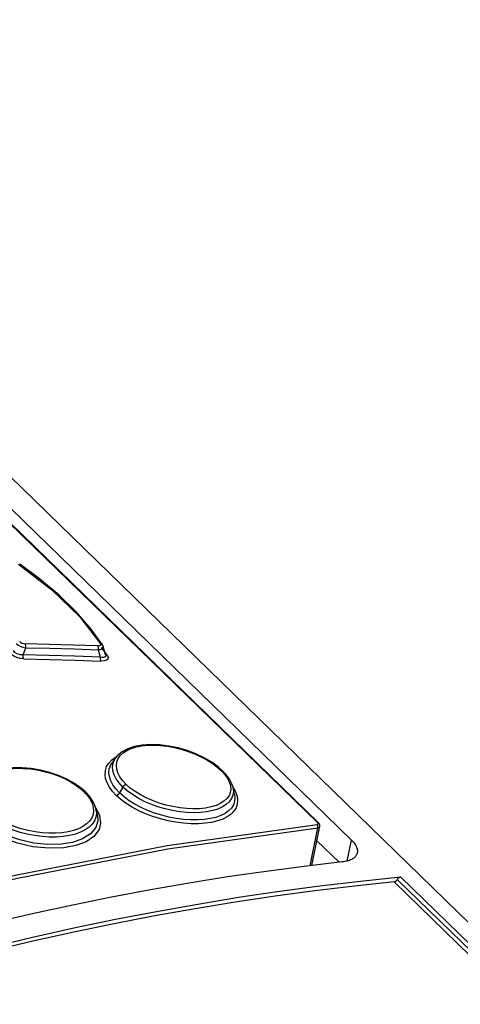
# Model space of a CAD drawing. Extents: x 0 to 594, y 0 to 420.
# Tile 51 of 73: x 515.25 to 518.95, y 138.21 to 146.49. Entities that reach past the tile are written whole.
import ezdxf

# ---------------------------------------------------------------- set-up
doc = ezdxf.new("R2010")
doc.units = 0
doc.header["$LTSCALE"] = 32.67
doc.layers.get('0').update_dxf_attribs({"linetype": 'CONTINUOUS'})

msp = doc.modelspace()

# ---------------------------------------------------------------- linework, layer by layer
at = {"color": 9, "linetype": 'CONTINUOUS'}
for p, q in [((517.7517, 139.7353), (510.8174, 146.4855)), ((515.9362, 141.2394), (515.9267, 141.2414)), ((515.9433, 141.2341), (515.9362, 141.2394)), ((515.2785, 141.1477), (515.3004, 141.2084)), ((515.9077, 141.1901), (515.9258, 141.1284)), ((515.9876, 141.1424), (515.9361, 141.2098)), ((515.9445, 141.2324), (515.9433, 141.2341)), ((515.971, 141.1497), (515.9696, 141.1516)), ((515.9973, 140.2385), (516.0225, 140.2652)), ((516.0225, 140.2652), (516.0544, 140.2887)), ((516.0544, 140.2887), (516.0625, 140.293)), ((516.0652, 140.249), (516.0764, 140.2767)), ((516.9396, 140.1773), (516.9688, 140.1457)), ((515.7887, 139.9981), (515.818, 139.9662)), ((516.1147, 140.0376), (516.0885, 139.9873)), ((517.0398, 140.0351), (517.0424, 140.0316)), ((517.0424, 140.0316), (517.0618, 139.996)), ((515.887, 139.8647), (515.8879, 139.8637)), ((517.6878, 139.3764), (517.7522, 139.6954)), ((517.755, 139.7297), (517.7517, 139.7353)), ((517.7522, 139.6954), (517.7533, 139.7055)), ((517.9991, 139.4155), (518.0348, 139.5921)), ((518.4198, 139.2609), (547.034, 111.4062)), ((518.4473, 139.2816), (547.0651, 111.4235)), ((518.3923, 139.2402), (547.0031, 111.3889))]:
    msp.add_line(p, q, dxfattribs=at)
at = {"color": 7, "linetype": 'CONTINUOUS'}
for p, q in [((510.8262, 146.4829), (517.7605, 139.7328)), ((511.0188, 146.4218), (518.0348, 139.5921)), ((511.3497, 146.3641), (548.035, 110.6527)), ((515.4161, 141.7868), (515.2495, 141.9095)), ((515.971, 141.149), (515.9501, 141.2203)), ((516.0536, 140.2821), (516.0245, 140.241)), ((516.0516, 140.1939), (516.0517, 140.194)), ((516.9532, 140.1736), (516.9178, 140.205)), ((515.8036, 139.9945), (515.7676, 140.0263)), ((517.0531, 139.9754), (517.0404, 140.033)), ((515.8347, 139.9607), (515.8036, 139.9945)), ((515.8664, 139.9143), (515.8347, 139.9607)), ((515.9018, 139.7997), (515.8898, 139.854)), ((517.7029, 139.3782), (517.7694, 139.7073)), ((517.7654, 139.7267), (517.7605, 139.7327)), ((517.9313, 139.4049), (517.7449, 139.5863))]:
    msp.add_line(p, q, dxfattribs=at)
at = {"color": 9, "linetype": 'CONTINUOUS'}
for points in [[(515.2398, 141.91), (515.5195, 141.6945), (515.7502, 141.4699), (515.9267, 141.2414)], [(515.2184, 141.2431), (515.2328, 141.2318), (515.2531, 141.2215), (515.2766, 141.2134), (515.3004, 141.2084)], [(515.2494, 141.2615), (515.2571, 141.2536), (515.2686, 141.247), (515.2822, 141.2425), (515.296, 141.2409)], [(515.3004, 141.2084), (515.3008, 141.2206), (515.2993, 141.232), (515.296, 141.2409)], [(515.9036, 141.2226), (515.7015, 141.23), (515.4989, 141.2361), (515.296, 141.2409)], [(515.9267, 141.2414), (515.9291, 141.2335), (515.9258, 141.2274), (515.9171, 141.2236), (515.9036, 141.2226)], [(515.2828, 141.1153), (515.2543, 141.1182), (515.2264, 141.1257), (515.201, 141.1371), (515.1805, 141.1513), (515.1662, 141.1674)], [(515.2785, 141.1477), (515.2525, 141.1489), (515.2288, 141.1563), (515.2097, 141.169), (515.1973, 141.1857)], [(515.3004, 141.2084), (515.5033, 141.2037), (515.7057, 141.1976), (515.9077, 141.1901)], [(515.9036, 141.2226), (515.9069, 141.214), (515.9083, 141.2026), (515.9077, 141.1901)], [(515.9077, 141.1901), (515.9298, 141.1956), (515.9447, 141.2043), (515.9506, 141.215), (515.9501, 141.2203)], [(515.2829, 141.1153), (515.2797, 141.1238), (515.2781, 141.1352), (515.2785, 141.1477)], [(515.9258, 141.1284), (515.7105, 141.1364), (515.4947, 141.1428), (515.2785, 141.1477)], [(515.2828, 141.1153), (515.499, 141.1104), (515.7147, 141.1039), (515.9299, 141.096)], [(515.9258, 141.1284), (515.9252, 141.1162), (515.9266, 141.1048), (515.9299, 141.096)], [(515.9712, 141.138), (515.9686, 141.1335), (515.9641, 141.1299), (515.9577, 141.1275), (515.9493, 141.1263), (515.9387, 141.1265), (515.9258, 141.1284)], [(515.9876, 141.1424), (515.9934, 141.1265), (515.9898, 141.1132), (515.9773, 141.1031), (515.9572, 141.0973), (515.9299, 141.096)], [(515.9875, 141.1424), (515.9781, 141.1444), (515.971, 141.1497)], [(515.971, 141.149), (515.9719, 141.1436), (515.9712, 141.138)], [(516.0764, 140.2767), (516.0943, 140.3021), (516.119, 140.325), (516.15, 140.345), (516.1863, 140.3613), (516.2275, 140.374), (516.2738, 140.3831), (516.3239, 140.3883), (516.3768, 140.3894), (516.4324, 140.3866), (516.49, 140.3797), (516.5484, 140.3689), (516.606, 140.3546), (516.6627, 140.3369), (516.7179, 140.316), (516.7704, 140.2922), (516.8195, 140.266), (516.8648, 140.2377), (516.905, 140.2079), (516.9396, 140.1773)], [(516.1147, 140.0376), (516.0833, 140.0716), (516.059, 140.1058), (516.0416, 140.1401), (516.0312, 140.174), (516.0284, 140.2071), (516.0329, 140.2386), (516.0448, 140.2681), (516.0536, 140.2821)], [(516.0637, 140.1882), (516.061, 140.2192), (516.0652, 140.249)], [(515.072, 140.1717), (515.1188, 140.1832), (515.1695, 140.1909), (515.2227, 140.1945), (515.2786, 140.194), (515.3367, 140.1894), (515.3954, 140.1809), (515.4534, 140.1686), (515.5105, 140.1526), (515.566, 140.1332), (515.6187, 140.1108), (515.6681, 140.0856), (515.7136, 140.058), (515.754, 140.0286), (515.7887, 139.9981)], [(516.0606, 139.9656), (516.0282, 140.0005), (516.002, 140.0364), (515.9826, 140.0728), (515.9705, 140.1089), (515.966, 140.144), (515.969, 140.1776), (515.9794, 140.2092), (515.9973, 140.2385)], [(516.0885, 139.9873), (516.0569, 140.0214), (516.0319, 140.056), (516.0137, 140.0906), (516.0025, 140.1247), (515.9985, 140.1578), (516.0016, 140.1895), (516.0117, 140.2193), (516.0245, 140.241)], [(516.1426, 140.0593), (516.1132, 140.0912), (516.0901, 140.1235), (516.0735, 140.1561), (516.0637, 140.1882)], [(516.9532, 140.1736), (516.948, 140.1767), (516.9396, 140.1773)], [(516.9688, 140.1457), (516.992, 140.1137), (517.0088, 140.0816), (517.0187, 140.0503), (517.0217, 140.0201), (517.0177, 139.9911), (517.0068, 139.9643)], [(515.8036, 139.9945), (515.7977, 139.9978), (515.7887, 139.9981)], [(517.0618, 139.996), (517.0741, 139.9609), (517.0789, 139.9268), (517.0762, 139.8942), (517.066, 139.8636), (517.0484, 139.8354), (517.0236, 139.8099), (516.9919, 139.7872), (516.9537, 139.7679), (516.9097, 139.7522), (516.8605, 139.7403), (516.807, 139.7324), (516.7494, 139.7285), (516.6884, 139.7286), (516.6251, 139.7329), (516.5605, 139.7413), (516.4957, 139.7535), (516.4314, 139.7695), (516.3682, 139.7892), (516.3069, 139.8122), (516.2485, 139.8384), (516.1939, 139.8673), (516.1439, 139.8985), (516.0992, 139.9314), (516.0606, 139.9656)], [(516.1147, 140.0376), (516.1219, 140.0476), (516.1317, 140.0553), (516.1426, 140.0593)], [(517.0404, 140.033), (517.0439, 139.9989), (517.0397, 139.9683), (517.0282, 139.9398), (517.0094, 139.9136), (516.9838, 139.8901), (516.9517, 139.8697), (516.9136, 139.8526), (516.8699, 139.8391), (516.8212, 139.8293), (516.7682, 139.8235), (516.712, 139.8216), (516.6532, 139.8239), (516.5927, 139.8302), (516.5311, 139.8404), (516.4698, 139.8544), (516.4096, 139.872), (516.3514, 139.8929), (516.2957, 139.917), (516.2434, 139.9439), (516.1953, 139.9733), (516.1522, 140.0046), (516.1147, 140.0376)], [(517.0068, 139.9643), (516.989, 139.9397), (516.9645, 139.9174), (516.9337, 139.8981), (516.898, 139.8824), (516.8567, 139.8699), (516.8101, 139.8608), (516.7598, 139.8555), (516.7069, 139.854), (516.6516, 139.8564), (516.5937, 139.8626), (516.5352, 139.8725), (516.4776, 139.8859), (516.4207, 139.9027), (516.3653, 139.9228), (516.3126, 139.9457), (516.2632, 139.9713), (516.2177, 139.9992), (516.1773, 140.0288), (516.1426, 140.0593)], [(515.818, 139.9662), (515.8411, 139.9338), (515.8577, 139.9008), (515.8674, 139.8684), (515.8701, 139.8369), (515.8657, 139.8064), (515.8543, 139.7778)], [(516.0885, 139.9873), (516.0812, 139.9773), (516.0714, 139.9696), (516.0606, 139.9656)], [(517.0531, 139.9754), (517.0567, 139.9469), (517.054, 139.9161), (517.0442, 139.8872), (517.0273, 139.8605), (517.0036, 139.8365), (516.9734, 139.8152), (516.9372, 139.7972), (516.8955, 139.7826), (516.8487, 139.7716), (516.7977, 139.7642), (516.7429, 139.7607), (516.6852, 139.761), (516.6254, 139.7653), (516.5644, 139.7733), (516.5028, 139.785), (516.4416, 139.8004), (516.3816, 139.8191), (516.3236, 139.8409), (516.2684, 139.8657), (516.2166, 139.893), (516.169, 139.9226), (516.1261, 139.9541), (516.0885, 139.9873)], [(515.8879, 139.8637), (515.9201, 139.7993), (515.929, 139.7365), (515.9152, 139.68), (515.8728, 139.6229), (515.8066, 139.5778), (515.721, 139.5458), (515.62, 139.527), (515.4953, 139.5227), (515.36, 139.5358), (515.2316, 139.5648), (515.1041, 139.611), (514.9947, 139.6694), (514.9019, 139.7419)], [(515.8898, 139.854), (515.8908, 139.8495), (515.8936, 139.8159), (515.8889, 139.7837), (515.8769, 139.7534), (515.8578, 139.7253), (515.8316, 139.6997), (515.799, 139.6771), (515.7606, 139.6577), (515.7165, 139.6418), (515.6674, 139.6296), (515.6139, 139.6212), (515.5572, 139.6169), (515.4979, 139.6167), (515.4369, 139.6207), (515.375, 139.6288), (515.3133, 139.6408), (515.2528, 139.6566), (515.1943, 139.676), (515.1382, 139.6988), (515.0856, 139.7248), (515.0373, 139.7534), (514.9941, 139.7843), (514.9565, 139.8171)], [(515.8543, 139.7778), (515.8361, 139.7512), (515.8111, 139.7269), (515.7799, 139.7053), (515.7437, 139.6872), (515.702, 139.6724), (515.655, 139.6608), (515.6043, 139.653), (515.5509, 139.6491), (515.495, 139.649), (515.4368, 139.6529), (515.378, 139.6606), (515.3198, 139.6721), (515.2625, 139.6871), (515.2068, 139.7057), (515.1537, 139.7274), (515.1041, 139.7519), (515.0585, 139.7791), (515.0179, 139.8082), (514.9831, 139.8387)], [(515.9018, 139.7997), (515.9053, 139.7536), (515.8898, 139.6984), (515.845, 139.6434), (515.778, 139.6017), (515.6913, 139.5726), (515.5982, 139.5576), (515.4859, 139.5552), (515.367, 139.567), (515.2505, 139.5926), (515.1275, 139.6361), (515.019, 139.693), (514.9285, 139.7635)], [(512.615, 138.5801), (513.9177, 138.9738), (515.21, 139.2961), (516.4875, 139.5461), (517.7465, 139.7229)], [(512.6244, 138.5534), (513.9262, 138.9468), (515.2175, 139.269), (516.4942, 139.5187), (517.7522, 139.6954)], [(517.7465, 139.7229), (517.753, 139.7252), (517.755, 139.7297)], [(517.7533, 139.7055), (517.7512, 139.7155), (517.7465, 139.7229)], [(517.7517, 139.7353), (517.7586, 139.7341), (517.7604, 139.7328)], [(517.7522, 139.6954), (517.763, 139.6991), (517.7688, 139.7055), (517.7694, 139.7072)]]:
    msp.add_lwpolyline(points, dxfattribs=at)
at = {"color": 7, "linetype": 'CONTINUOUS'}
for points in [[(515.9445, 141.2324), (515.8497, 141.3644), (515.7253, 141.5078), (515.5803, 141.649), (515.4161, 141.7868)], [(515.9501, 141.2204), (515.9456, 141.2306), (515.9445, 141.2324)], [(516.9178, 140.205), (516.8616, 140.2457), (516.7984, 140.2827), (516.7292, 140.3154), (516.6554, 140.3434), (516.5786, 140.3658), (516.5007, 140.382), (516.4236, 140.3916), (516.3489, 140.3943), (516.2785, 140.3897), (516.2138, 140.3781), (516.1568, 140.3595), (516.1088, 140.3342), (516.0706, 140.3027), (516.0536, 140.2822)], [(515.7676, 140.0263), (515.7101, 140.067), (515.6455, 140.1032), (515.5751, 140.1345), (515.5005, 140.1602), (515.4234, 140.1798), (515.3452, 140.1929), (515.2677, 140.1992), (515.1928, 140.1984), (515.1224, 140.1904)], [(517.0103, 140.1041), (516.9802, 140.1449), (516.9532, 140.1736)], [(517.0404, 140.0331), (517.031, 140.0634), (517.0103, 140.1041)], [(515.8898, 139.854), (515.8863, 139.8677), (515.8664, 139.9143)], [(517.7694, 139.7072), (517.7698, 139.7111), (517.7689, 139.7191), (517.7654, 139.7267)], [(518.0348, 139.5921), (518.042, 139.5848), (518.0488, 139.5774), (518.055, 139.57), (518.0606, 139.5626), (518.0657, 139.5552), (518.0702, 139.5479), (518.0742, 139.5406), (518.0775, 139.5333), (518.0802, 139.5261), (518.0824, 139.519), (518.0839, 139.512), (518.0848, 139.5051), (518.0851, 139.4984), (518.0848, 139.4917), (518.0838, 139.4849)], [(518.0838, 139.4849), (518.0823, 139.479), (518.0801, 139.4729), (518.0773, 139.467), (518.0739, 139.4613), (518.0699, 139.4558), (518.0653, 139.4505), (518.0601, 139.4455), (518.0544, 139.4408), (518.0481, 139.4363), (518.0412, 139.4321), (518.0339, 139.4282), (518.0259, 139.4246), (518.0175, 139.4213), (518.0087, 139.4182), (517.9993, 139.4155), (517.9895, 139.4132), (517.9793, 139.4111), (517.9687, 139.4094), (517.9577, 139.408)], [(517.9577, 139.408), (517.6383, 139.3706), (517.3175, 139.3284), (516.9954, 139.2815), (516.672, 139.2297), (516.3473, 139.1732), (516.0215, 139.1119), (515.6946, 139.0459), (515.3667, 138.9751), (515.0379, 138.8996), (514.7081, 138.8194), (514.3775, 138.7345), (514.0462, 138.6449), (513.7142, 138.5507), (513.3816, 138.4519), (513.0484, 138.3484), (512.7148, 138.2404)], [(512.5366, 137.9652), (512.8913, 138.0848), (513.2455, 138.1992), (513.5992, 138.3084), (513.9522, 138.4124), (514.3045, 138.5111), (514.656, 138.6047), (515.0067, 138.6929), (515.3564, 138.7759), (515.705, 138.8535), (516.0525, 138.9258), (516.3989, 138.9928), (516.7439, 139.0544), (517.0876, 139.1106), (517.4299, 139.1615), (517.7707, 139.2069), (518.1098, 139.247), (518.4473, 139.2816)], [(518.3923, 139.2402), (518.3947, 139.2405), (518.397, 139.2411), (518.3993, 139.2419), (518.4017, 139.2428), (518.4039, 139.2441), (518.4062, 139.2455), (518.4084, 139.2471), (518.4105, 139.2489), (518.4126, 139.251), (518.4145, 139.2532), (518.4164, 139.2556), (518.4182, 139.2582), (518.4214, 139.2636)], [(518.4214, 139.2636), (518.4232, 139.2662), (518.4251, 139.2686), (518.427, 139.2708), (518.4291, 139.2728), (518.4312, 139.2747), (518.4334, 139.2763), (518.4357, 139.2777), (518.438, 139.2789), (518.4403, 139.2799), (518.4426, 139.2807), (518.445, 139.2812), (518.4473, 139.2816)], [(518.3923, 139.2402), (518.0612, 139.2055), (517.7285, 139.1655), (517.3942, 139.1204), (517.0585, 139.0701), (516.7214, 139.0146), (516.383, 138.9539), (516.0434, 138.888), (515.7027, 138.817), (515.3609, 138.7409), (515.0181, 138.6597), (514.6743, 138.5733), (514.3297, 138.4819), (513.9844, 138.3855), (513.6383, 138.284), (513.2917, 138.1775), (512.9445, 138.066), (512.5968, 137.9495)]]:
    msp.add_lwpolyline(points, dxfattribs=at)

doc.saveas('drawing.dxf')
